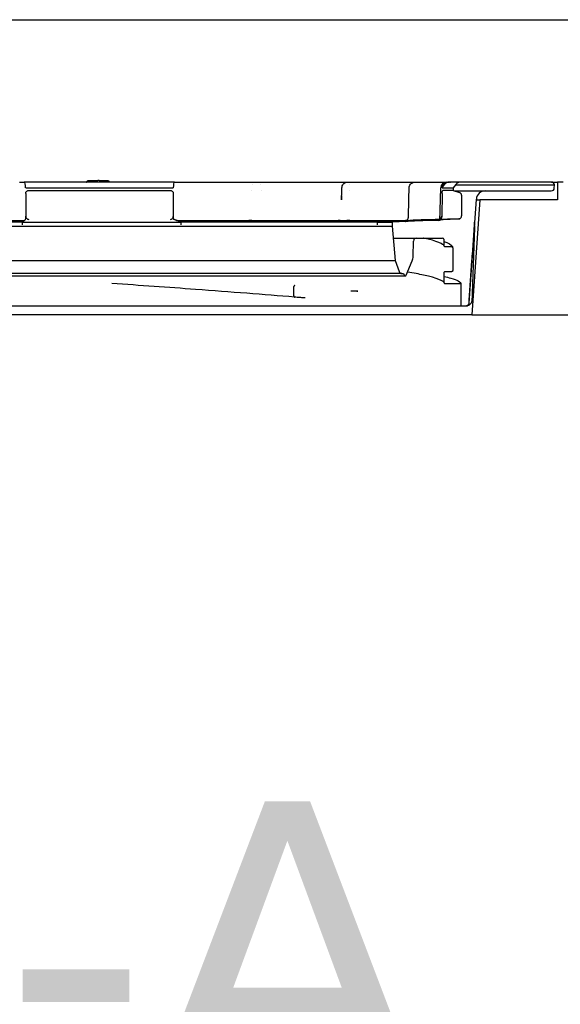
# Model space of a CAD drawing. Header units: millimetres. Extents: x -21336 to 21336, y -500 to 5820.
# Tile 24 of 26: x 2355 to 2447, y 5044 to 5210. Entities that reach past the tile are written whole.
import ezdxf

# ---------------------------------------------------------------- set-up
doc = ezdxf.new("R2010")
doc.units = ezdxf.units.MM
doc.header["$LTSCALE"] = 20
doc.layers.add('_Sichtbarkanten', color=7, linetype='Continuous', lineweight=25)
doc.layers.add('Symbol (ISO)', color=7, linetype='Continuous', lineweight=25)
doc.styles.add('Farbiger Text', font='verdana.ttf')

msp = doc.modelspace()

# ---------------------------------------------------------------- linework, layer by layer
at = {"layer": '_Sichtbarkanten'}
for p, q in [((1316.49, 5210.3), (3424.65, 5210.3)), ((2354.94, 5182.8), (2355.7, 5182.8)), ((2381.16, 5182.8), (2355.7, 5182.8)), ((2366.6, 5183.05), (2366.59, 5183.05)), ((2366.59, 5183.05), (2366.6, 5183.05)), ((2366.6, 5183.05), (2368.21, 5183.05)), ((2368.43, 5183.05), (2368.21, 5183.05)), ((2368.43, 5183.05), (2369.87, 5183.05)), ((2369.87, 5183.05), (2369.87, 5183.05)), ((2369.87, 5183.05), (2369.87, 5183.05)), ((2381.16, 5182.8), (2381.93, 5182.8)), ((2381.93, 5182.8), (2381.94, 5182.8)), ((2383.9, 5182.8), (2393.77, 5182.8)), ((2397.71, 5182.8), (2409.7, 5182.8)), ((2412.88, 5182.8), (2421.8, 5182.8)), ((2423.91, 5182.8), (2427.3, 5182.8)), ((2426.54, 5181.8), (2426.95, 5182.38)), ((2427.3, 5182.8), (2427.51, 5182.8)), ((2427.51, 5182.8), (2427.73, 5182.8)), ((2429.65, 5182.8), (2427.73, 5182.8)), ((2428.84, 5182.38), (2428.42, 5181.8)), ((2445.05, 5182.8), (2429.65, 5182.8)), ((2445.05, 5182.8), (2446.07, 5182.8)), ((2445.55, 5182.3), (2445.55, 5182.33)), ((2446.07, 5182.8), (2446.07, 5179.8)), ((2447.05, 5182.8), (2446.07, 5182.8)), ((2355.96, 5181.82), (2355.96, 5181.8)), ((2355.96, 5181.8), (2380.98, 5181.8)), ((2355.96, 5180.86), (2355.98, 5176.99)), ((2356.43, 5181.35), (2380.5, 5181.35)), ((2380.98, 5180.86), (2380.96, 5176.99)), ((2380.98, 5181.82), (2380.98, 5181.8)), ((2394.24, 5181.3), (2394.24, 5181.3)), ((2394.39, 5182.3), (2394.39, 5182.3)), ((2395.83, 5182.3), (2395.83, 5182.3)), ((2395.91, 5181.3), (2395.91, 5181.3)), ((2409.56, 5181.83), (2409.56, 5181.83)), ((2410.86, 5182.3), (2410.86, 5182.3)), ((2410.88, 5181.3), (2410.88, 5181.3)), ((2426.52, 5180.87), (2426.46, 5176.99)), ((2426.54, 5181.82), (2426.54, 5181.8)), ((2426.54, 5181.8), (2428.42, 5181.8)), ((2428.41, 5181.35), (2426.65, 5181.35)), ((2428.42, 5181.8), (2428.41, 5181.35)), ((2428.41, 5181.35), (2429.46, 5181.05)), ((2428.58, 5181.3), (2433.79, 5181.3)), ((2428.78, 5182.3), (2445.5, 5182.3)), ((2433.79, 5181.3), (2433.83, 5181.3)), ((2433.83, 5181.3), (2445.04, 5181.3)), ((2445.5, 5182.3), (2445.55, 5182.3)), ((2445.54, 5181.78), (2445.55, 5182.3)), ((2429.82, 5180.57), (2429.82, 5177.05)), ((2431.1, 5162.26), (2432.34, 5179.9)), ((2432.93, 5179.8), (2431.57, 5160.3)), ((2432.33, 5179.8), (2432.93, 5179.8)), ((2446.07, 5179.8), (2432.93, 5179.8)), ((2320.41, 5176.3), (2355.76, 5176.3)), ((2324.23, 5176.03), (2355.46, 5176.03)), ((2355.44, 5176.02), (2382.31, 5176.02)), ((2355.44, 5175.54), (2355.44, 5176.02)), ((2381.52, 5176.3), (2420.58, 5176.3)), ((2382.27, 5176.03), (2415.92, 5176.03)), ((2382.31, 5175.54), (2382.31, 5176.02)), ((2415.6, 5175.54), (2415.61, 5176.02)), ((2415.61, 5176.02), (2418.08, 5176.02)), ((2418.08, 5176.02), (2418.07, 5175.3)), ((2420.52, 5176.13), (2418.08, 5176.02)), ((2420.65, 5176.31), (2420.65, 5176.31)), ((2429.48, 5176.59), (2423.3, 5176.39)), ((2423.48, 5176.4), (2423.3, 5176.39)), ((2425.93, 5176.3), (2425.14, 5176.3)), ((2425.95, 5176.3), (2425.93, 5176.3)), ((2425.95, 5176.3), (2425.96, 5176.3)), ((2426.06, 5176.3), (2425.96, 5176.3)), ((2323.07, 5175.3), (2418.04, 5175.3)), ((2418.04, 5175.3), (2418.07, 5175.3)), ((2418.07, 5175.3), (2418.58, 5169.49)), ((2418.25, 5173.3), (2422.13, 5173.3)), ((2421.62, 5170.18), (2421.67, 5172.81)), ((2422.13, 5173.3), (2422.17, 5173.3)), ((2422.17, 5173.3), (2426.62, 5173.3)), ((2426.82, 5173.1), (2426.82, 5172.06)), ((2428.32, 5171.66), (2428.32, 5167.81)), ((2322.56, 5169.49), (2418.55, 5169.49)), ((2418.55, 5169.49), (2418.58, 5169.49)), ((2418.58, 5169.49), (2419.26, 5167.63)), ((2420.46, 5167.02), (2421.47, 5169.45)), ((2426.82, 5167.41), (2426.82, 5165.81)), ((2428.12, 5167.61), (2427.02, 5167.61)), ((2428.32, 5167.81), (2428.32, 5167.81)), ((2428.32, 5167.81), (2428.32, 5167.81)), ((2320.87, 5166.9), (2420.27, 5166.9)), ((2419.73, 5167.3), (2321.42, 5167.3)), ((2419.73, 5167.3), (2419.97, 5167.3)), ((2419.97, 5167.3), (2420.09, 5167.02)), ((2370.57, 5165.61), (2370.57, 5165.61)), ((2401.43, 5163.5), (2401.43, 5165.1)), ((2429.72, 5165.41), (2429.72, 5162)), ((2337.36, 5161.8), (2419.54, 5161.8)), ((2419.54, 5161.8), (2420.38, 5161.8)), ((2420.38, 5161.8), (2420.94, 5161.8)), ((2420.94, 5161.8), (2429.92, 5161.8)), ((2429.92, 5161.8), (2430.61, 5161.8)), ((2431.57, 5160.3), (2309.57, 5160.3)), ((2431.57, 5160.3), (3437.37, 5160.3))]:
    msp.add_line(p, q, dxfattribs=at)
for centre, radius, start, end in [((2427.3, 5181.8), 1, 90, 178.6012), ((2429.65, 5181.8), 1, 90, 144.3382), ((2445.05, 5182.3), 0.5, 3.727, 90), ((2429.32, 5180.57), 0.5, 0, 74), ((2433.83, 5179.8), 1.5, 90, 176), ((2445.04, 5181.8), 0.5, 270, 358), ((2429.47, 5176.78), 0.2, 271.7899, 299.0799), ((2429.32, 5177.05), 0.5, 299.0799, 0), ((2422.17, 5172.8), 0.5, 90, 179), ((2426.62, 5173.1), 0.2, 0, 90), ((2419.62, 5170.22), 2, 337.3387, 359), ((2419.73, 5167.8), 0.5, 200, 270), ((2420.27, 5167.1), 0.2, 202.6613, 337.3387), ((2429.92, 5162), 0.2, 180, 270), ((2430.61, 5162.3), 0.5, 270, 356)]:
    msp.add_arc(centre, radius, start, end, dxfattribs=at)
for centre, major_axis, ratio, start_param, end_param in [((2355.7, 5181.8), (0, 1), 0.25266, 4.729842, 6.283185), ((2381.16, 5181.8), (0, 1), 0.179919, 0, 1.553343), ((2395.24, 5181.8), (0, 1), 0.973548, 0.000002, 0.001249), ((2395.44, 5181.8), (0, 1), 0.455014, 6.283165, 6.283185), ((2427.51, 5181.8), (0, 1), 0.967555, 0, 1.553343), ((2427.73, 5181.8), (0, 1), 0.967555, 0, 0.948381), ((2355.95, 5176.98), (-0.003, 0.5), 0.052344, 3.188044, 4.694247), ((2381.03, 5176.98), (0.003, 0.5), 0.130193, 1.589426, 3.09559), ((2420.66, 5176.11), (-0.006, 0.2), 0.999308, 0, 0.301583), ((2420.66, 5176.11), (-0.006, 0.2), 0.057984, 0.052597, 0.054134), ((2425.93, 5176.8), (0.524, -0.012), 0.954551, 4.736308, 5.389495), ((2425.93, 5176.98), (0.524, -0.012), 0.954557, 4.871313, 6.288933), ((2429.34, 5176.75), (0.009, -0.2), 0.038963, 6.282723, 6.283159)]:
    msp.add_ellipse(centre, major_axis=major_axis, ratio=ratio, start_param=start_param, end_param=end_param, dxfattribs=at)
for points, knots in [([(2366.23, 5182.8), (2366.22, 5182.8), (2366.22, 5182.8), (2366.22, 5182.8), (2366.22, 5182.8), (2366.22, 5182.8), (2366.22, 5182.8), (2366.22, 5182.8), (2366.22, 5182.8), (2366.22, 5182.8), (2366.22, 5182.8), (2366.22, 5182.8), (2366.22, 5182.8), (2366.22, 5182.8), (2366.22, 5182.8), (2366.22, 5182.8), (2366.22, 5182.8), (2366.22, 5182.8), (2366.22, 5182.8), (2366.23, 5182.8), (2366.23, 5182.8), (2366.25, 5182.8), (2366.26, 5182.8), (2366.29, 5182.81), (2366.31, 5182.82), (2366.34, 5182.84), (2366.36, 5182.86), (2366.39, 5182.89), (2366.4, 5182.91), (2366.4, 5182.92)], [0, 0, 0, 0, 0.00640044, 0.00640044, 0.00799459, 0.00799459, 0.00829343, 0.00829343, 0.00834203, 0.00834203, 0.00851759, 0.00851759, 0.00855968, 0.00855968, 0.00857984, 0.00857984, 0.00863971, 0.00863971, 0.00927949, 0.00927949, 0.01030669, 0.01030669, 0.01339649, 0.01339649, 0.01985577, 0.01985577, 0.02622539, 0.02622539, 0.03221248, 0.03221248, 0.03221248, 0.03221248]), ([(2366.4, 5182.92), (2366.41, 5182.94), (2366.42, 5182.96), (2366.45, 5183), (2366.47, 5183.01), (2366.5, 5183.03), (2366.53, 5183.04), (2366.55, 5183.05), (2366.56, 5183.05), (2366.57, 5183.05), (2366.58, 5183.05), (2366.58, 5183.05), (2366.58, 5183.05), (2366.59, 5183.05), (2366.59, 5183.05), (2366.59, 5183.05), (2366.59, 5183.05), (2366.59, 5183.05), (2366.59, 5183.05), (2366.59, 5183.05)], [0, 0, 0, 0, 0.00643913, 0.00643913, 0.01280949, 0.01280949, 0.01918228, 0.01918228, 0.02152946, 0.02152946, 0.02271793, 0.02271793, 0.02331402, 0.02331402, 0.02361228, 0.02361228, 0.02364024, 0.02364024, 0.02488826, 0.02488826, 0.02488826, 0.02488826]), ([(2369.87, 5183.05), (2369.89, 5183.05), (2369.9, 5183.05), (2369.92, 5183.04), (2369.93, 5183.04), (2369.95, 5183.03), (2369.97, 5183.03), (2369.99, 5183.01), (2370, 5183.01), (2370.02, 5182.99), (2370.03, 5182.98), (2370.05, 5182.95), (2370.05, 5182.94), (2370.06, 5182.92)], [0, 0, 0, 0, 0.0035497, 0.0035497, 0.00699178, 0.00699178, 0.01091697, 0.01091697, 0.01484217, 0.01484217, 0.01876736, 0.01876736, 0.02368754, 0.02368754, 0.02368754, 0.02368754]), ([(2370.06, 5182.92), (2370.07, 5182.9), (2370.08, 5182.89), (2370.11, 5182.85), (2370.12, 5182.84), (2370.16, 5182.82), (2370.18, 5182.81), (2370.21, 5182.8), (2370.22, 5182.8), (2370.23, 5182.8), (2370.24, 5182.8), (2370.24, 5182.8), (2370.24, 5182.8), (2370.24, 5182.8), (2370.24, 5182.8), (2370.24, 5182.8), (2370.24, 5182.8), (2370.24, 5182.8), (2370.24, 5182.8), (2370.24, 5182.8), (2370.24, 5182.8), (2370.24, 5182.8), (2370.24, 5182.8), (2370.24, 5182.8), (2370.24, 5182.8), (2370.24, 5182.8), (2370.24, 5182.8), (2370.24, 5182.8), (2370.24, 5182.8), (2370.24, 5182.8), (2370.24, 5182.8), (2370.24, 5182.8), (2370.23, 5182.8), (2370.22, 5182.8), (2370.21, 5182.8), (2370.19, 5182.8)], [0, 0, 0, 0, 0.00643826, 0.00643826, 0.01280864, 0.01280864, 0.01918144, 0.01918144, 0.02233693, 0.02233693, 0.02313376, 0.02313376, 0.02343252, 0.02343252, 0.02354456, 0.02354456, 0.02358658, 0.02358658, 0.02360645, 0.02360645, 0.02364435, 0.02364435, 0.02372488, 0.02372488, 0.02382554, 0.02382554, 0.02404264, 0.02404264, 0.02499587, 0.02499587, 0.02785714, 0.02785714, 0.03648583, 0.03648583, 0.04432209, 0.04432209, 0.04432209, 0.04432209]), ([(2381.93, 5182.8), (2381.96, 5182.8), (2382, 5182.8), (2382.04, 5182.8), (2382.06, 5182.8), (2382.09, 5182.8), (2382.12, 5182.8), (2382.16, 5182.8), (2382.21, 5182.8), (2382.25, 5182.8), (2382.28, 5182.8), (2382.31, 5182.8), (2382.33, 5182.8), (2382.39, 5182.8), (2382.44, 5182.8), (2382.49, 5182.8), (2382.52, 5182.8), (2382.54, 5182.8), (2382.57, 5182.8), (2382.63, 5182.8), (2382.69, 5182.8), (2382.76, 5182.8), (2382.78, 5182.8), (2382.8, 5182.8), (2382.82, 5182.8), (2382.89, 5182.8), (2382.96, 5182.8), (2383.03, 5182.8), (2383.05, 5182.8), (2383.06, 5182.8), (2383.08, 5182.8)], [0.0000004, 0.0000004, 0.0000004, 0.0000004, 0.0709999, 0.0709999, 0.0709999, 0.125, 0.125, 0.125, 0.2038322, 0.2038322, 0.2038322, 0.25, 0.25, 0.25, 0.336501, 0.336501, 0.336501, 0.375, 0.375, 0.375, 0.4692399, 0.4692399, 0.4692399, 0.5, 0.5, 0.5, 0.6019237, 0.6019237, 0.6019237, 0.6247402, 0.6247402, 0.6247402, 0.6247402]), ([(2383.35, 5182.8), (2383.44, 5182.8), (2383.52, 5182.8), (2383.61, 5182.8), (2383.61, 5182.8), (2383.62, 5182.8), (2383.63, 5182.8), (2383.63, 5182.8), (2383.63, 5182.8), (2383.63, 5182.8)], [0.7500825, 0.7500825, 0.7500825, 0.7500825, 0.8673233, 0.8673233, 0.8673233, 0.875, 0.875, 0.875, 0.8751905, 0.8751905, 0.8751905, 0.8751905]), ([(2394.35, 5182.8), (2394.44, 5182.8), (2394.56, 5182.8), (2394.67, 5182.8), (2394.71, 5182.8)], [0.2915239, 0.2915239, 0.2915239, 0.2915239, 0.4285714, 0.5056441, 0.5056441, 0.5056441, 0.5056441]), ([(2394.93, 5182.8), (2394.95, 5182.8), (2395, 5182.8), (2395.05, 5182.8), (2395.08, 5182.8)], [0.6637893, 0.6637893, 0.6637893, 0.6637893, 0.7142857, 0.8042839, 0.8042839, 0.8042839, 0.8042839]), ([(2395.24, 5182.8), (2395.24, 5182.8), (2395.24, 5182.8), (2395.24, 5182.8), (2395.25, 5182.8), (2395.25, 5182.8), (2395.25, 5182.8), (2395.26, 5182.8), (2395.26, 5182.8), (2395.27, 5182.8), (2395.27, 5182.8), (2395.28, 5182.8), (2395.28, 5182.8), (2395.29, 5182.8), (2395.3, 5182.8), (2395.3, 5182.8), (2395.31, 5182.8), (2395.32, 5182.8), (2395.33, 5182.8), (2395.33, 5182.8), (2395.34, 5182.8), (2395.35, 5182.8), (2395.36, 5182.8), (2395.36, 5182.8), (2395.37, 5182.8), (2395.38, 5182.8), (2395.39, 5182.8), (2395.39, 5182.8), (2395.4, 5182.8), (2395.41, 5182.8), (2395.42, 5182.8), (2395.42, 5182.8), (2395.43, 5182.8), (2395.44, 5182.8)], [0, 0, 0, 0, 0.090909, 0.090909, 0.090909, 0.181818, 0.181818, 0.181818, 0.272727, 0.272727, 0.272727, 0.363636, 0.363636, 0.363636, 0.454545, 0.454545, 0.454545, 0.545455, 0.545455, 0.545455, 0.636364, 0.636364, 0.636364, 0.727273, 0.727273, 0.727273, 0.818182, 0.818182, 0.818182, 0.909091, 0.909091, 0.909091, 1, 1, 1, 1]), ([(2396.04, 5182.8), (2396.05, 5182.8), (2396.17, 5182.8), (2396.4, 5182.8), (2396.62, 5182.8), (2396.73, 5182.8)], [0.2736679, 0.2736679, 0.2736679, 0.2736679, 0.2857143, 0.4285714, 0.5708034, 0.5708034, 0.5708034, 0.5708034]), ([(2397.06, 5182.8), (2397.06, 5182.8), (2397.17, 5182.8), (2397.28, 5182.8), (2397.39, 5182.8), (2397.39, 5182.8)], [0.7142396, 0.7142396, 0.7142396, 0.7142396, 0.7142857, 0.8571429, 0.8575075, 0.8575075, 0.8575075, 0.8575075]), ([(2409.56, 5181.84), (2409.56, 5181.95), (2409.58, 5182.05), (2409.66, 5182.25), (2409.71, 5182.35), (2409.85, 5182.51), (2409.93, 5182.59), (2410.11, 5182.7), (2410.21, 5182.74), (2410.35, 5182.78), (2410.39, 5182.79), (2410.47, 5182.8), (2410.51, 5182.8), (2410.56, 5182.8)], [0, 0, 0, 0, 0.0323641, 0.0323641, 0.06421, 0.06421, 0.0960745, 0.0960745, 0.1279381, 0.1279381, 0.1402155, 0.1402155, 0.152683, 0.152683, 0.152683, 0.152683]), ([(2410.16, 5182.8), (2410.21, 5182.8), (2410.29, 5182.8), (2410.36, 5182.8), (2410.39, 5182.8)], [0.2993701, 0.2993701, 0.2993701, 0.2993701, 0.4285714, 0.5128026, 0.5128026, 0.5128026, 0.5128026]), ([(2410.49, 5182.8), (2410.5, 5182.8), (2410.51, 5182.8), (2410.52, 5182.8), (2410.52, 5182.8)], [0.66170265, 0.66170265, 0.66170265, 0.66170265, 0.71428571, 0.72812841, 0.72812841, 0.72812841, 0.72812841]), ([(2410.56, 5182.8), (2410.56, 5182.8), (2410.56, 5182.8), (2410.56, 5182.8), (2410.56, 5182.8), (2410.56, 5182.8), (2410.56, 5182.8), (2410.56, 5182.8), (2410.56, 5182.8), (2410.57, 5182.8), (2410.57, 5182.8), (2410.57, 5182.8), (2410.58, 5182.8), (2410.58, 5182.8), (2410.59, 5182.8), (2410.59, 5182.8), (2410.6, 5182.8), (2410.6, 5182.8), (2410.61, 5182.8), (2410.62, 5182.8), (2410.62, 5182.8), (2410.63, 5182.8), (2410.64, 5182.8), (2410.64, 5182.8), (2410.65, 5182.8), (2410.66, 5182.8), (2410.67, 5182.8), (2410.67, 5182.8), (2410.68, 5182.8), (2410.69, 5182.8), (2410.7, 5182.8), (2410.7, 5182.8), (2410.71, 5182.8), (2410.72, 5182.8)], [0.0332566, 0.0332566, 0.0332566, 0.0332566, 0.0909091, 0.0909091, 0.0909091, 0.1818182, 0.1818182, 0.1818182, 0.2727273, 0.2727273, 0.2727273, 0.3636364, 0.3636364, 0.3636364, 0.4545455, 0.4545455, 0.4545455, 0.5454545, 0.5454545, 0.5454545, 0.6363636, 0.6363636, 0.6363636, 0.7272727, 0.7272727, 0.7272727, 0.8181818, 0.8181818, 0.8181818, 0.9090909, 0.9090909, 0.9090909, 1, 1, 1, 1]), ([(2410.72, 5182.8), (2410.83, 5182.8), (2411.05, 5182.8), (2411.39, 5182.8), (2411.71, 5182.8), (2411.92, 5182.8), (2412.02, 5182.8)], [0, 0, 0, 0, 0.1428571, 0.2857143, 0.4285714, 0.56637, 0.56637, 0.56637, 0.56637]), ([(2412.33, 5182.8), (2412.33, 5182.8), (2412.43, 5182.8), (2412.53, 5182.8), (2412.62, 5182.8), (2412.62, 5182.8)], [0.7141471, 0.7141471, 0.7141471, 0.7141471, 0.7142857, 0.8571429, 0.8579502, 0.8579502, 0.8579502, 0.8579502]), ([(2420.95, 5181.83), (2420.96, 5181.93), (2420.98, 5182.04), (2421.05, 5182.24), (2421.1, 5182.34), (2421.23, 5182.5), (2421.31, 5182.58), (2421.49, 5182.69), (2421.59, 5182.74), (2421.74, 5182.78), (2421.78, 5182.79), (2421.86, 5182.8), (2421.91, 5182.8), (2421.95, 5182.8)], [0, 0, 0, 0, 0.0323627, 0.0323627, 0.0642085, 0.0642085, 0.0960728, 0.0960728, 0.1279363, 0.1279363, 0.1408445, 0.1408445, 0.1539743, 0.1539743, 0.1539743, 0.1539743]), ([(2421.95, 5182.8), (2421.95, 5182.8), (2421.95, 5182.8), (2421.95, 5182.8), (2421.95, 5182.8), (2421.95, 5182.8), (2421.96, 5182.8), (2421.96, 5182.8), (2421.96, 5182.8), (2421.96, 5182.8), (2421.97, 5182.8), (2421.97, 5182.8), (2421.98, 5182.8), (2421.98, 5182.8), (2421.99, 5182.8), (2421.99, 5182.8), (2422, 5182.8), (2422, 5182.8), (2422.01, 5182.8), (2422.01, 5182.8), (2422.02, 5182.8), (2422.03, 5182.8), (2422.03, 5182.8), (2422.04, 5182.8), (2422.05, 5182.8), (2422.06, 5182.8), (2422.06, 5182.8), (2422.07, 5182.8)], [0.2198945, 0.2198945, 0.2198945, 0.2198945, 0.2727273, 0.2727273, 0.2727273, 0.3636364, 0.3636364, 0.3636364, 0.4545455, 0.4545455, 0.4545455, 0.5454545, 0.5454545, 0.5454545, 0.6363636, 0.6363636, 0.6363636, 0.7272727, 0.7272727, 0.7272727, 0.8181818, 0.8181818, 0.8181818, 0.9090909, 0.9090909, 0.9090909, 0.9934844, 0.9934844, 0.9934844, 0.9934844]), ([(2422.07, 5182.8), (2422.18, 5182.8), (2422.32, 5182.8), (2422.45, 5182.8), (2422.48, 5182.8)], [0, 0, 0, 0, 0.1428571, 0.1774511, 0.1774511, 0.1774511, 0.1774511]), ([(2422.74, 5182.8), (2422.83, 5182.8), (2423.02, 5182.8), (2423.28, 5182.8), (2423.52, 5182.8), (2423.67, 5182.8), (2423.73, 5182.8), (2423.73, 5182.8)], [0.2997158, 0.2997158, 0.2997158, 0.2997158, 0.4285714, 0.5714286, 0.7142857, 0.8571429, 0.8587175, 0.8587175, 0.8587175, 0.8587175]), ([(2427.83, 5182.8), (2427.86, 5182.8), (2427.88, 5182.8), (2427.89, 5182.8), (2427.9, 5182.8), (2427.9, 5182.8), (2427.9, 5182.8), (2427.9, 5182.8), (2427.9, 5182.8), (2427.9, 5182.8), (2427.9, 5182.8), (2427.9, 5182.8), (2427.9, 5182.8), (2427.9, 5182.8), (2427.9, 5182.8), (2427.9, 5182.8), (2427.9, 5182.8), (2427.9, 5182.8), (2427.9, 5182.8), (2427.9, 5182.8), (2427.9, 5182.8), (2427.9, 5182.8), (2427.9, 5182.8), (2427.91, 5182.8), (2427.91, 5182.8), (2427.92, 5182.8), (2427.93, 5182.8), (2427.93, 5182.8), (2427.93, 5182.8), (2427.93, 5182.8)], [0, 0, 0, 0, 0.03210054, 0.03210054, 0.04803914, 0.04803914, 0.04953221, 0.04953221, 0.05065201, 0.05065201, 0.05086204, 0.05086204, 0.05096243, 0.05096243, 0.05098751, 0.05098751, 0.05101267, 0.05101267, 0.05103787, 0.05103787, 0.05108863, 0.05108863, 0.05129099, 0.05129099, 0.05289188, 0.05289188, 0.05409179, 0.05409179, 0.05431677, 0.05431677, 0.05431677, 0.05431677]), ([(2355.96, 5180.86), (2355.96, 5180.9), (2355.96, 5180.93), (2355.98, 5181), (2355.98, 5181.03), (2356.02, 5181.12), (2356.05, 5181.17), (2356.14, 5181.25), (2356.19, 5181.29), (2356.27, 5181.32), (2356.3, 5181.33), (2356.36, 5181.35), (2356.4, 5181.35), (2356.43, 5181.35)], [-0.076634, -0.076634, -0.076634, -0.076634, -0.06673879, -0.06673879, -0.05633804, -0.05633804, -0.03804575, -0.03804575, -0.01978643, -0.01978643, -0.00964417, -0.00964417, -0.000001, -0.000001, -0.000001, -0.000001]), ([(2380.5, 5181.35), (2380.53, 5181.35), (2380.56, 5181.35), (2380.63, 5181.33), (2380.66, 5181.32), (2380.75, 5181.29), (2380.8, 5181.25), (2380.88, 5181.17), (2380.91, 5181.12), (2380.95, 5181.03), (2380.96, 5180.99), (2380.97, 5180.93), (2380.98, 5180.9), (2380.98, 5180.86)], [-0.07665019, -0.07665019, -0.07665019, -0.07665019, -0.06695301, -0.06695301, -0.0567521, -0.0567521, -0.03848474, -0.03848474, -0.02019094, -0.02019094, -0.00984488, -0.00984488, 0, 0, 0, 0]), ([(2426.52, 5180.87), (2426.53, 5180.9), (2426.53, 5180.94), (2426.53, 5181), (2426.53, 5181.03), (2426.54, 5181.12), (2426.55, 5181.17), (2426.58, 5181.25), (2426.59, 5181.29), (2426.61, 5181.32), (2426.62, 5181.33), (2426.64, 5181.35), (2426.65, 5181.35), (2426.65, 5181.35)], [-0.07602309, -0.07602309, -0.07602309, -0.07602309, -0.06637957, -0.06637957, -0.05627322, -0.05627322, -0.03830342, -0.03830342, -0.02028456, -0.02028456, -0.00990727, -0.00990727, -0.000001, -0.000001, -0.000001, -0.000001]), ([(2355.98, 5176.97), (2355.98, 5176.97), (2355.98, 5176.98), (2355.98, 5176.99), (2355.98, 5176.99), (2355.98, 5176.99)], [-0.002454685, -0.002454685, -0.002454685, -0.002454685, -0.001238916, -0.001238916, 0, 0, 0, 0]), ([(2355.98, 5176.97), (2355.98, 5176.94), (2355.98, 5176.91), (2356, 5176.86), (2356, 5176.83), (2356.04, 5176.75), (2356.07, 5176.7), (2356.16, 5176.6), (2356.21, 5176.56), (2356.33, 5176.5), (2356.41, 5176.48), (2356.48, 5176.48), (2356.48, 5176.48), (2356.48, 5176.48)], [0.00001327, 0.00001327, 0.00001327, 0.00001327, 0.00834114, 0.00834114, 0.01722911, 0.01722911, 0.03643082, 0.03643082, 0.05920891, 0.05920891, 0.08582684, 0.08582684, 0.08620556, 0.08620556, 0.08620556, 0.08620556]), ([(2380.49, 5176.48), (2380.49, 5176.48), (2380.49, 5176.48), (2380.56, 5176.48), (2380.63, 5176.5), (2380.74, 5176.56), (2380.79, 5176.6), (2380.87, 5176.7), (2380.91, 5176.75), (2380.94, 5176.83), (2380.95, 5176.86), (2380.96, 5176.91), (2380.96, 5176.94), (2380.96, 5176.97)], [-0.00038172, -0.00038172, -0.00038172, -0.00038172, 0, 0, 0.02682881, 0.02682881, 0.0497877, 0.0497877, 0.06914169, 0.06914169, 0.07810016, 0.07810016, 0.08649247, 0.08649247, 0.08649247, 0.08649247]), ([(2380.96, 5176.99), (2380.96, 5176.99), (2380.96, 5176.99), (2380.96, 5176.98), (2380.96, 5176.97), (2380.96, 5176.97)], [-0.002508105, -0.002508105, -0.002508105, -0.002508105, -0.001265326, -0.001265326, -0.000051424, -0.000051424, -0.000051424, -0.000051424]), ([(2415.61, 5176.02), (2416.59, 5176.06), (2418.17, 5176.13), (2419.88, 5176.21), (2420.5, 5176.24)], [0, 0, 0, 0, 0.3333333, 0.5111757, 0.5111757, 0.5111757, 0.5111757]), ([(2420.44, 5176.3), (2420.36, 5176.3), (2420.31, 5176.3), (2420.31, 5176.3), (2420.31, 5176.3), (2420.32, 5176.3), (2420.32, 5176.3), (2420.35, 5176.3), (2420.36, 5176.3), (2420.4, 5176.31), (2420.43, 5176.31), (2420.5, 5176.34), (2420.55, 5176.36), (2420.64, 5176.42), (2420.68, 5176.46), (2420.74, 5176.55), (2420.77, 5176.59), (2420.8, 5176.69), (2420.81, 5176.74), (2420.81, 5176.78)], [0, 0, 0, 0, 0.067021, 0.067021, 0.0705859, 0.0705859, 0.0747527, 0.0747527, 0.0782396, 0.0782396, 0.0864775, 0.0864775, 0.1024531, 0.1024531, 0.1183834, 0.1183834, 0.1343164, 0.1343164, 0.1484467, 0.1484467, 0.1484467, 0.1484467]), ([(2420.34, 5176.13), (2420.34, 5176.13), (2420.34, 5176.13), (2420.34, 5176.13), (2420.34, 5176.13), (2420.34, 5176.13), (2420.34, 5176.13), (2420.35, 5176.13), (2420.35, 5176.13), (2420.35, 5176.14), (2420.35, 5176.14), (2420.36, 5176.14), (2420.36, 5176.14), (2420.37, 5176.14), (2420.38, 5176.14), (2420.4, 5176.15), (2420.41, 5176.15), (2420.44, 5176.17), (2420.46, 5176.19), (2420.48, 5176.21), (2420.48, 5176.22), (2420.49, 5176.22)], [0.04523608, 0.04523608, 0.04523608, 0.04523608, 0.04605752, 0.04605752, 0.04729039, 0.04729039, 0.04800715, 0.04800715, 0.04874863, 0.04874863, 0.04941452, 0.04941452, 0.05043521, 0.05043521, 0.0524268, 0.0524268, 0.05666365, 0.05666365, 0.06281869, 0.06281869, 0.06567403, 0.06567403, 0.06567403, 0.06567403]), ([(2420.49, 5176.22), (2420.49, 5176.22), (2420.49, 5176.22), (2420.49, 5176.22), (2420.49, 5176.22), (2420.49, 5176.23), (2420.49, 5176.23), (2420.49, 5176.23), (2420.49, 5176.23), (2420.5, 5176.24), (2420.5, 5176.24), (2420.52, 5176.26), (2420.53, 5176.27), (2420.54, 5176.28)], [0, 0, 0, 0, 0.000010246, 0.000010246, 0.000030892, 0.000030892, 0.000471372, 0.000471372, 0.001058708, 0.001058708, 0.002625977, 0.002625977, 0.008042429, 0.008042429, 0.008042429, 0.008042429]), ([(2420.49, 5176.22), (2420.5, 5176.24), (2420.51, 5176.26), (2420.54, 5176.27), (2420.54, 5176.28), (2420.54, 5176.28)], [0, 0, 0, 0, 0.006443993, 0.006443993, 0.008039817, 0.008039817, 0.008039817, 0.008039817]), ([(2420.74, 5176.23), (2420.71, 5176.21), (2420.67, 5176.18), (2420.6, 5176.15), (2420.56, 5176.14), (2420.52, 5176.13)], [-0.03406923, -0.03406923, -0.03406923, -0.03406923, -0.01212984, -0.01212984, -0.00000091, -0.00000091, -0.00000091, -0.00000091]), ([(2420.8, 5176.15), (2420.77, 5176.15), (2420.75, 5176.15), (2420.72, 5176.14), (2420.7, 5176.14), (2420.68, 5176.14), (2420.66, 5176.14), (2420.64, 5176.14), (2420.62, 5176.14), (2420.6, 5176.14), (2420.58, 5176.14), (2420.56, 5176.14), (2420.55, 5176.14), (2420.54, 5176.14), (2420.53, 5176.13), (2420.52, 5176.13)], [0, 0, 0, 0, 0.1428571, 0.1428571, 0.1428571, 0.2857143, 0.2857143, 0.2857143, 0.4285714, 0.4285714, 0.4285714, 0.5714286, 0.5714286, 0.5714286, 0.6791821, 0.6791821, 0.6791821, 0.6791821]), ([(2420.55, 5176.28), (2420.55, 5176.28), (2420.55, 5176.28), (2420.57, 5176.29), (2420.59, 5176.3), (2420.62, 5176.31), (2420.62, 5176.31), (2420.63, 5176.31), (2420.64, 5176.31), (2420.64, 5176.31), (2420.64, 5176.31), (2420.64, 5176.31), (2420.65, 5176.31), (2420.65, 5176.31), (2420.65, 5176.31), (2420.65, 5176.31), (2420.65, 5176.31), (2420.65, 5176.31)], [0.00777433, 0.00777433, 0.00777433, 0.00777433, 0.00810844, 0.00810844, 0.01467807, 0.01467807, 0.01684168, 0.01684168, 0.01756198, 0.01756198, 0.01780204, 0.01780204, 0.01900287, 0.01900287, 0.01905913, 0.01905913, 0.01907413, 0.01907413, 0.01907413, 0.01907413]), ([(2420.8, 5176.25), (2420.8, 5176.25), (2420.79, 5176.25), (2420.79, 5176.25), (2420.78, 5176.25), (2420.76, 5176.24), (2420.75, 5176.23), (2420.74, 5176.23)], [-0.006843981, -0.006843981, -0.006843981, -0.006843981, -0.006058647, -0.006058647, -0.003943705, -0.003943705, -0.000289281, -0.000289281, -0.000289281, -0.000289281]), ([(2429.35, 5176.55), (2429.05, 5176.53), (2428.75, 5176.52), (2428.47, 5176.51), (2428.18, 5176.49), (2427.9, 5176.48), (2427.62, 5176.47), (2427.33, 5176.45), (2427.04, 5176.44), (2426.72, 5176.42), (2426.4, 5176.41), (2426.07, 5176.39), (2425.72, 5176.38), (2425.37, 5176.36), (2425.01, 5176.34), (2424.63, 5176.33), (2424.25, 5176.31), (2423.86, 5176.29), (2423.46, 5176.27), (2423.05, 5176.25), (2422.63, 5176.23), (2422.18, 5176.21), (2421.74, 5176.19), (2421.28, 5176.17), (2420.8, 5176.15)], [0, 0, 0, 0, 0.125, 0.125, 0.125, 0.25, 0.25, 0.25, 0.375, 0.375, 0.375, 0.5, 0.5, 0.5, 0.625, 0.625, 0.625, 0.75, 0.75, 0.75, 0.875, 0.875, 0.875, 1, 1, 1, 1]), ([(2425.72, 5176.3), (2425.7, 5176.3), (2425.69, 5176.3), (2425.68, 5176.3), (2425.68, 5176.3), (2425.67, 5176.3), (2425.67, 5176.3), (2425.67, 5176.3), (2425.67, 5176.3), (2425.67, 5176.3), (2425.67, 5176.3), (2425.67, 5176.3), (2425.67, 5176.3), (2425.67, 5176.3), (2425.67, 5176.3), (2425.67, 5176.3), (2425.67, 5176.3), (2425.67, 5176.3), (2425.67, 5176.3), (2425.67, 5176.3), (2425.67, 5176.3), (2425.67, 5176.3), (2425.67, 5176.3), (2425.67, 5176.3), (2425.67, 5176.3), (2425.67, 5176.3), (2425.67, 5176.3), (2425.67, 5176.3), (2425.67, 5176.3), (2425.67, 5176.3)], [0, 0, 0, 0, 0.02412837, 0.02412837, 0.0301195, 0.0301195, 0.03461244, 0.03461244, 0.03545478, 0.03545478, 0.03577067, 0.03577067, 0.03592126, 0.03592126, 0.035959, 0.035959, 0.03597787, 0.03597787, 0.03599678, 0.03599678, 0.03603507, 0.03603507, 0.03618869, 0.03618869, 0.03633904, 0.03633904, 0.0364142, 0.0364142, 0.03645178, 0.03645178, 0.03645178, 0.03645178]), ([(2426.37, 5176.41), (2426.35, 5176.39), (2426.33, 5176.38), (2426.27, 5176.34), (2426.22, 5176.32), (2426.15, 5176.31), (2426.13, 5176.3), (2426.1, 5176.3), (2426.08, 5176.3), (2426.06, 5176.3)], [0.04142712, 0.04142712, 0.04142712, 0.04142712, 0.04800769, 0.04800769, 0.0639395, 0.0639395, 0.06938901, 0.06938901, 0.07490464, 0.07490464, 0.07490464, 0.07490464]), ([(2426.07, 5176.49), (2426.08, 5176.51), (2426.09, 5176.53), (2426.13, 5176.59), (2426.15, 5176.64), (2426.17, 5176.72), (2426.17, 5176.75), (2426.17, 5176.79)], [0.04600831, 0.04600831, 0.04600831, 0.04600831, 0.05179207, 0.05179207, 0.06761645, 0.06761645, 0.07742944, 0.07742944, 0.07742944, 0.07742944]), ([(2426.46, 5176.97), (2426.46, 5176.94), (2426.46, 5176.91), (2426.45, 5176.86), (2426.44, 5176.83), (2426.42, 5176.74), (2426.4, 5176.69), (2426.33, 5176.6), (2426.29, 5176.56), (2426.22, 5176.51), (2426.18, 5176.49), (2426.14, 5176.49)], [0.00000905, 0.00000905, 0.00000905, 0.00000905, 0.00839146, 0.00839146, 0.01732445, 0.01732445, 0.03658707, 0.03658707, 0.05897971, 0.05897971, 0.07612262, 0.07612262, 0.07612262, 0.07612262]), ([(2426.46, 5176.97), (2426.46, 5176.97), (2426.46, 5176.98), (2426.46, 5176.98), (2426.46, 5176.99), (2426.46, 5176.99)], [-0.002238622, -0.002238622, -0.002238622, -0.002238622, -0.001130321, -0.001130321, 0, 0, 0, 0]), ([(2429.3, 5176.59), (2429.31, 5176.59), (2429.31, 5176.59), (2429.33, 5176.59), (2429.34, 5176.59), (2429.34, 5176.59), (2429.35, 5176.59), (2429.35, 5176.59), (2429.35, 5176.59), (2429.35, 5176.6), (2429.36, 5176.6), (2429.36, 5176.6), (2429.36, 5176.6), (2429.36, 5176.6)], [0, 0, 0, 0, 0.002494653, 0.002494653, 0.004617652, 0.004617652, 0.005779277, 0.005779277, 0.006465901, 0.006465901, 0.007566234, 0.007566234, 0.00819105, 0.00819105, 0.00819105, 0.00819105]), ([(2429.54, 5176.6), (2429.54, 5176.6), (2429.54, 5176.6), (2429.53, 5176.59), (2429.53, 5176.59), (2429.51, 5176.58), (2429.5, 5176.58), (2429.48, 5176.57), (2429.46, 5176.57), (2429.43, 5176.56), (2429.41, 5176.55), (2429.37, 5176.55), (2429.36, 5176.55), (2429.35, 5176.55)], [0.01469382, 0.01469382, 0.01469382, 0.01469382, 0.01567858, 0.01567858, 0.01883475, 0.01883475, 0.02201114, 0.02201114, 0.02642748, 0.02642748, 0.03335175, 0.03335175, 0.03706878, 0.03706878, 0.03706878, 0.03706878]), ([(2429.48, 5176.59), (2429.49, 5176.59), (2429.5, 5176.59), (2429.52, 5176.59), (2429.53, 5176.59), (2429.54, 5176.6), (2429.54, 5176.6), (2429.55, 5176.6), (2429.55, 5176.6), (2429.55, 5176.6), (2429.55, 5176.6), (2429.56, 5176.6), (2429.56, 5176.6), (2429.56, 5176.61), (2429.56, 5176.61), (2429.56, 5176.61), (2429.56, 5176.61), (2429.56, 5176.61), (2429.56, 5176.61), (2429.56, 5176.61)], [0, 0, 0, 0, 0.00319131, 0.00319131, 0.00634763, 0.00634763, 0.00749512, 0.00749512, 0.00791305, 0.00791305, 0.00831121, 0.00831121, 0.00886694, 0.00886694, 0.00935007, 0.00935007, 0.01000072, 0.01000072, 0.01002868, 0.01002868, 0.01002868, 0.01002868]), ([(2431.13, 5162.78), (2431.29, 5165), (2431.44, 5167.21), (2431.67, 5170.53), (2431.75, 5171.64), (2431.86, 5173.3), (2431.9, 5173.86), (2431.96, 5174.69), (2431.98, 5174.97), (2432, 5175.38), (2432.01, 5175.52), (2432.03, 5175.73), (2432.03, 5175.8), (2432.04, 5175.9), (2432.04, 5175.94), (2432.04, 5175.99), (2432.04, 5176), (2432.05, 5176.03), (2432.05, 5176.04), (2432.05, 5176.05), (2432.05, 5176.05), (2432.05, 5176.06), (2432.05, 5176.06), (2432.05, 5176.06), (2432.05, 5176.06), (2432.05, 5176.07), (2432.05, 5176.07), (2432.05, 5176.07)], [0, 0, 0, 0, 0.665736, 0.665736, 0.998986, 0.998986, 1.165913, 1.165913, 1.249639, 1.249639, 1.291738, 1.291738, 1.312998, 1.312998, 1.32381, 1.32381, 1.329366, 1.329366, 1.332261, 1.332261, 1.333794, 1.333794, 1.334616, 1.334616, 1.335057, 1.335057, 1.335527, 1.335527, 1.335527, 1.335527]), ([(2423.37, 5173.3), (2423.36, 5173.3), (2423.35, 5173.3), (2423.33, 5173.3), (2423.33, 5173.3), (2423.33, 5173.3), (2423.33, 5173.3), (2423.33, 5173.3), (2423.33, 5173.3), (2423.33, 5173.3), (2423.33, 5173.3), (2423.33, 5173.3), (2423.33, 5173.3), (2423.33, 5173.3), (2423.33, 5173.3), (2423.33, 5173.3), (2423.33, 5173.3), (2423.33, 5173.3), (2423.33, 5173.3), (2423.33, 5173.3), (2423.33, 5173.3), (2423.33, 5173.3), (2423.33, 5173.3), (2423.33, 5173.3), (2423.33, 5173.3), (2423.33, 5173.3), (2423.34, 5173.3), (2423.34, 5173.3)], [0, 0, 0, 0, 0.00317894, 0.00317894, 0.00357726, 0.00357726, 0.00387602, 0.00387602, 0.00389982, 0.00389982, 0.00391973, 0.00391973, 0.0039462, 0.0039462, 0.00396613, 0.00396613, 0.00428476, 0.00428476, 0.00440944, 0.00440944, 0.00466642, 0.00466642, 0.00581142, 0.00581142, 0.00924954, 0.00924954, 0.01368723, 0.01368723, 0.01368723, 0.01368723]), ([(2426.82, 5172.72), (2427.6, 5172.47), (2428.09, 5172.25), (2428.3, 5171.81), (2428.32, 5171.74), (2428.32, 5171.66)], [0.828866, 0.828866, 0.828866, 0.828866, 1.891624, 1.891624, 2.084321, 2.084321, 2.084321, 2.084321]), ([(2426.82, 5172.06), (2426.82, 5172.03), (2426.83, 5172.01), (2426.85, 5171.96), (2426.86, 5171.94), (2426.9, 5171.9), (2426.92, 5171.89), (2426.97, 5171.87), (2426.99, 5171.86), (2427.02, 5171.86)], [-0.03155404, -0.03155404, -0.03155404, -0.03155404, -0.0236407, -0.0236407, -0.01591774, -0.01591774, -0.00790638, -0.00790638, 0, 0, 0, 0]), ([(2427.02, 5171.86), (2427.2, 5171.86), (2427.39, 5171.86), (2427.75, 5171.86), (2427.94, 5171.86), (2428.12, 5171.86)], [-0.1099619, -0.1099619, -0.1099619, -0.1099619, -0.0549997, -0.0549997, 0, 0, 0, 0]), ([(2428.12, 5171.86), (2428.15, 5171.86), (2428.17, 5171.85), (2428.22, 5171.83), (2428.24, 5171.82), (2428.28, 5171.78), (2428.3, 5171.76), (2428.32, 5171.71), (2428.32, 5171.69), (2428.32, 5171.66)], [-0.03155603, -0.03155603, -0.03155603, -0.03155603, -0.02371571, -0.02371571, -0.01600154, -0.01600154, -0.00795658, -0.00795658, 0, 0, 0, 0]), ([(2426.82, 5165.81), (2426.82, 5165.95), (2425.73, 5166.57), (2422.61, 5167.2), (2421.7, 5167.36), (2420.66, 5167.52)], [0, 0, 0, 0, 2.014288, 2.014288, 2.68814, 2.68814, 2.68814, 2.68814]), ([(2427.02, 5167.61), (2427, 5167.61), (2426.97, 5167.6), (2426.92, 5167.58), (2426.9, 5167.57), (2426.86, 5167.53), (2426.85, 5167.51), (2426.83, 5167.46), (2426.82, 5167.44), (2426.82, 5167.41)], [-0.03155735, -0.03155735, -0.03155735, -0.03155735, -0.02371828, -0.02371828, -0.01600415, -0.01600415, -0.00795813, -0.00795813, 0, 0, 0, 0]), ([(2428.32, 5167.81), (2428.32, 5167.78), (2428.32, 5167.76), (2428.3, 5167.71), (2428.28, 5167.69), (2428.25, 5167.65), (2428.22, 5167.64), (2428.17, 5167.62), (2428.15, 5167.61), (2428.12, 5167.61)], [-0.03155283, -0.03155283, -0.03155283, -0.03155283, -0.02364153, -0.02364153, -0.01591899, -0.01591899, -0.00790713, -0.00790713, 0, 0, 0, 0]), ([(2426.82, 5166.82), (2427.27, 5166.72), (2427.67, 5166.62), (2429.07, 5166.21), (2429.72, 5165.94), (2429.72, 5165.41)], [1.477522, 1.477522, 1.477522, 1.477522, 1.924746, 1.924746, 3.286593, 3.286593, 3.286593, 3.286593]), ([(2426.82, 5165.81), (2426.82, 5165.78), (2426.83, 5165.76), (2426.85, 5165.71), (2426.86, 5165.69), (2426.9, 5165.65), (2426.92, 5165.64), (2426.97, 5165.62), (2426.99, 5165.61), (2427.02, 5165.61)], [-0.03155405, -0.03155405, -0.03155405, -0.03155405, -0.0236407, -0.0236407, -0.01591774, -0.01591774, -0.00790638, -0.00790638, -0.00000016, -0.00000016, -0.00000016, -0.00000016]), ([(2401.51, 5163.3), (2396.4, 5163.73), (2390.67, 5164.17), (2380.14, 5164.94), (2375.34, 5165.27), (2370.57, 5165.61)], [0, 0, 0, 0, 1.837931, 1.837931, 3.270722, 3.270722, 3.270722, 3.270722]), ([(2401.54, 5165.3), (2401.54, 5165.3), (2401.54, 5165.3), (2401.54, 5165.3), (2401.52, 5165.3), (2401.49, 5165.27), (2401.47, 5165.26), (2401.45, 5165.22), (2401.44, 5165.2), (2401.43, 5165.15), (2401.43, 5165.13), (2401.43, 5165.1)], [-0.03878437, -0.03878437, -0.03878437, -0.03878437, -0.03649712, -0.03649712, -0.02335251, -0.02335251, -0.01563134, -0.01563134, -0.00791279, -0.00791279, 0, 0, 0, 0]), ([(2411.18, 5164.29), (2411.16, 5164.29), (2411.14, 5164.29), (2411.11, 5164.29), (2411.08, 5164.29), (2411.06, 5164.29), (2411.06, 5164.29), (2411.05, 5164.29)], [0, 0, 0, 0, 0.00865382, 0.00865382, 0.01010713, 0.01010713, 0.01070534, 0.01070534, 0.01070534, 0.01070534]), ([(2411.23, 5164.29), (2411.23, 5164.29), (2411.22, 5164.29), (2411.21, 5164.29), (2411.2, 5164.29), (2411.19, 5164.29), (2411.18, 5164.29)], [0.0000001, 0.0000001, 0.0000001, 0.0000001, 0.5, 0.5, 0.5, 1, 1, 1, 1]), ([(2412.14, 5164.37), (2412.14, 5164.36), (2412.14, 5164.36), (2412.13, 5164.34), (2412.13, 5164.33), (2412.13, 5164.32), (2412.13, 5164.31), (2412.12, 5164.3)], [-0.009695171, -0.009695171, -0.009695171, -0.009695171, -0.005329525, -0.005329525, -0.002615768, -0.002615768, 0, 0, 0, 0]), ([(2412.12, 5164.3), (2412.13, 5164.29), (2412.13, 5164.28), (2412.14, 5164.25), (2412.14, 5164.24), (2412.14, 5164.24)], [-0.00958908, -0.00958908, -0.00958908, -0.00958908, -0.004216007, -0.004216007, -0.000001, -0.000001, -0.000001, -0.000001]), ([(2412.14, 5164.41), (2412.14, 5164.41), (2412.14, 5164.41), (2412.14, 5164.4), (2412.14, 5164.4), (2412.14, 5164.39), (2412.14, 5164.38), (2412.14, 5164.37)], [-0.009936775, -0.009936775, -0.009936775, -0.009936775, -0.009778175, -0.009778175, -0.00463439, -0.00463439, -0.000000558, -0.000000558, -0.000000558, -0.000000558]), ([(2412.14, 5164.24), (2412.14, 5164.23), (2412.14, 5164.22), (2412.14, 5164.21), (2412.14, 5164.2), (2412.14, 5164.2), (2412.14, 5164.2), (2412.14, 5164.2)], [-0.007926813, -0.007926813, -0.007926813, -0.007926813, -0.004405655, -0.004405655, 0, 0, 0.000157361, 0.000157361, 0.000157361, 0.000157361]), ([(2427.02, 5165.61), (2427.44, 5165.61), (2427.85, 5165.61), (2428.69, 5165.61), (2429.1, 5165.61), (2429.52, 5165.61)], [-0.2497763, -0.2497763, -0.2497763, -0.2497763, -0.124999, -0.124999, 0, 0, 0, 0]), ([(2429.52, 5165.61), (2429.55, 5165.61), (2429.57, 5165.6), (2429.62, 5165.58), (2429.64, 5165.57), (2429.68, 5165.53), (2429.7, 5165.51), (2429.72, 5165.46), (2429.72, 5165.44), (2429.72, 5165.41)], [-0.03155418, -0.03155418, -0.03155418, -0.03155418, -0.02371264, -0.02371264, -0.01599871, -0.01599871, -0.00795498, -0.00795498, 0, 0, 0, 0]), ([(2401.43, 5163.5), (2401.42, 5163.47), (2401.42, 5163.45), (2401.43, 5163.4), (2401.44, 5163.38), (2401.45, 5163.34), (2401.46, 5163.33), (2401.49, 5163.31), (2401.5, 5163.3), (2401.51, 5163.3)], [-0.02651234, -0.02651234, -0.02651234, -0.02651234, -0.01993566, -0.01993566, -0.01356991, -0.01356991, -0.00719738, -0.00719738, -0.00073267, -0.00073267, -0.00073267, -0.00073267]), ([(2431.58, 5162.76), (2431.57, 5162.66), (2431.55, 5162.55), (2431.48, 5162.35), (2431.42, 5162.25), (2431.29, 5162.09), (2431.21, 5162.01), (2431.03, 5161.9), (2430.93, 5161.86), (2430.77, 5161.82), (2430.72, 5161.81), (2430.67, 5161.8)], [0, 0, 0, 0, 0.032506, 0.032506, 0.0643591, 0.0643591, 0.0962358, 0.0962358, 0.1281096, 0.1281096, 0.1435074, 0.1435074, 0.1435074, 0.1435074]), ([(2431.09, 5162.27), (2431.1, 5162.39), (2431.11, 5162.52), (2431.12, 5162.7), (2431.13, 5162.74), (2431.13, 5162.78)], [0, 0, 0, 0, 0.03935995, 0.03935995, 0.05251596, 0.05251596, 0.05251596, 0.05251596]), ([(2430.58, 5161.8), (2430.66, 5161.8), (2430.74, 5161.82), (2430.89, 5161.89), (2430.95, 5161.95), (2431.04, 5162.08), (2431.08, 5162.15), (2431.09, 5162.24), (2431.09, 5162.26), (2431.09, 5162.27)], [0, 0, 0, 0, 0.0343623, 0.0343623, 0.0675468, 0.0675468, 0.0980652, 0.0980652, 0.1025173, 0.1025173, 0.1025173, 0.1025173])]:
    msp.add_open_spline(points, degree=3, knots=knots, dxfattribs=at)
for points in [[(2382.33, 5182.8), (2382.41, 5182.8), (2382.49, 5182.8), (2382.57, 5182.8)], [(2383.08, 5182.8), (2383.17, 5182.8), (2383.26, 5182.8), (2383.35, 5182.8)], [(2383.63, 5182.8), (2383.72, 5182.8), (2383.81, 5182.8), (2383.9, 5182.8)], [(2393.77, 5182.8), (2393.87, 5182.8), (2393.97, 5182.8), (2394.07, 5182.8)], [(2394.07, 5182.8), (2394.17, 5182.8), (2394.26, 5182.8), (2394.35, 5182.8)], [(2394.71, 5182.8), (2394.79, 5182.8), (2394.86, 5182.8), (2394.93, 5182.8)], [(2395.08, 5182.8), (2395.15, 5182.8), (2395.19, 5182.8), (2395.23, 5182.8)], [(2395.44, 5182.8), (2395.63, 5182.8), (2395.83, 5182.8), (2396.04, 5182.8)], [(2396.73, 5182.8), (2396.84, 5182.8), (2396.95, 5182.8), (2397.06, 5182.8)], [(2397.39, 5182.8), (2397.5, 5182.8), (2397.61, 5182.8), (2397.71, 5182.8)], [(2409.7, 5182.8), (2409.78, 5182.8), (2409.86, 5182.8), (2409.93, 5182.8)], [(2409.93, 5182.8), (2410.01, 5182.8), (2410.09, 5182.8), (2410.16, 5182.8)], [(2410.39, 5182.8), (2410.43, 5182.8), (2410.46, 5182.8), (2410.49, 5182.8)], [(2410.55, 5182.8), (2410.55, 5182.8), (2410.55, 5182.8), (2410.56, 5182.8)], [(2410.72, 5182.8), (2410.94, 5182.8), (2411.17, 5182.8), (2411.4, 5182.8)], [(2412.02, 5182.8), (2412.13, 5182.8), (2412.23, 5182.8), (2412.33, 5182.8)], [(2412.62, 5182.8), (2412.71, 5182.8), (2412.8, 5182.8), (2412.88, 5182.8)], [(2421.8, 5182.8), (2421.85, 5182.8), (2421.89, 5182.8), (2421.93, 5182.8)], [(2422.48, 5182.8), (2422.57, 5182.8), (2422.65, 5182.8), (2422.74, 5182.8)], [(2423.02, 5182.8), (2423.2, 5182.8), (2423.37, 5182.8), (2423.52, 5182.8)], [(2423.73, 5182.8), (2423.8, 5182.8), (2423.86, 5182.8), (2423.91, 5182.8)], [(2409.47, 5179.81), (2409.5, 5180.48), (2409.53, 5181.16), (2409.56, 5181.84)], [(2409.56, 5181.84), (2409.56, 5181.84), (2409.56, 5181.84), (2409.56, 5181.84)], [(2420.81, 5176.78), (2420.86, 5178.46), (2420.91, 5180.14), (2420.95, 5181.82)], [(2420.95, 5181.83), (2420.95, 5181.83), (2420.95, 5181.83), (2420.95, 5181.83)], [(2426.17, 5176.79), (2426.22, 5178.46), (2426.26, 5180.14), (2426.31, 5181.82)], [(2409.5, 5180.48), (2409.49, 5180.26), (2409.48, 5180.03), (2409.47, 5179.81)], [(2355.44, 5176.02), (2355.49, 5176.06), (2355.59, 5176.15), (2355.76, 5176.3), (2355.89, 5176.42), (2355.95, 5176.48)], [(2394.31, 5176.3), (2394.11, 5176.3), (2393.94, 5176.3), (2393.8, 5176.3)], [(2409.27, 5176.3), (2409.12, 5176.3), (2409, 5176.3), (2408.93, 5176.3)], [(2410.9, 5176.3), (2410.73, 5176.3), (2410.55, 5176.3), (2410.38, 5176.3)], [(2420.49, 5176.22), (2420.49, 5176.22), (2420.49, 5176.22), (2420.49, 5176.22)], [(2423.3, 5176.39), (2422.38, 5176.36), (2421.46, 5176.31), (2420.8, 5176.25)], [(2425.14, 5176.3), (2424.11, 5176.27), (2423.12, 5176.24), (2422.17, 5176.21)], [(2423.48, 5176.4), (2425.44, 5176.46), (2427.4, 5176.52), (2429.35, 5176.58)], [(2429.17, 5176.58), (2429.21, 5176.58), (2429.26, 5176.58), (2429.3, 5176.59)], [(2429.35, 5176.58), (2429.4, 5176.58), (2429.44, 5176.58), (2429.48, 5176.59)], [(2432.03, 5175.46), (2431.88, 5171.23), (2431.73, 5167), (2431.58, 5162.76)], [(2426.82, 5172.06), (2426.82, 5172.2), (2425.72, 5172.82), (2423.37, 5173.3)], [(2412.12, 5164.3), (2412.06, 5164.3), (2411.93, 5164.3), (2411.71, 5164.3), (2411.48, 5164.3), (2411.32, 5164.29), (2411.23, 5164.29)], [(2402.44, 5163.23), (2402.13, 5163.25), (2401.82, 5163.28), (2401.51, 5163.3)], [(2402.75, 5163.21), (2402.65, 5163.21), (2402.54, 5163.22), (2402.44, 5163.23)], [(2403.3, 5163.21), (2403.12, 5163.21), (2402.93, 5163.21), (2402.75, 5163.21)], [(2430.58, 5161.8), (2430.58, 5161.8), (2430.58, 5161.8), (2430.58, 5161.8)]]:
    msp.add_open_spline(points, degree=3, dxfattribs=at)
msp.add_rational_spline([(2382.31, 5176.02), (2381.72, 5176.23), (2381.02, 5176.48)], [1.21561557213, 1.13881668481, 1.05643602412], degree=2, dxfattribs=at)

# ---------------------------------------------------------------- texts
at = {"layer": 'Symbol (ISO)', "insert": (2305.2, 5027.88), "char_height": 50, "attachment_point": 7, "style": 'Farbiger Text'}
msp.add_mtext('A-A', dxfattribs=at)

doc.saveas('drawing.dxf')
